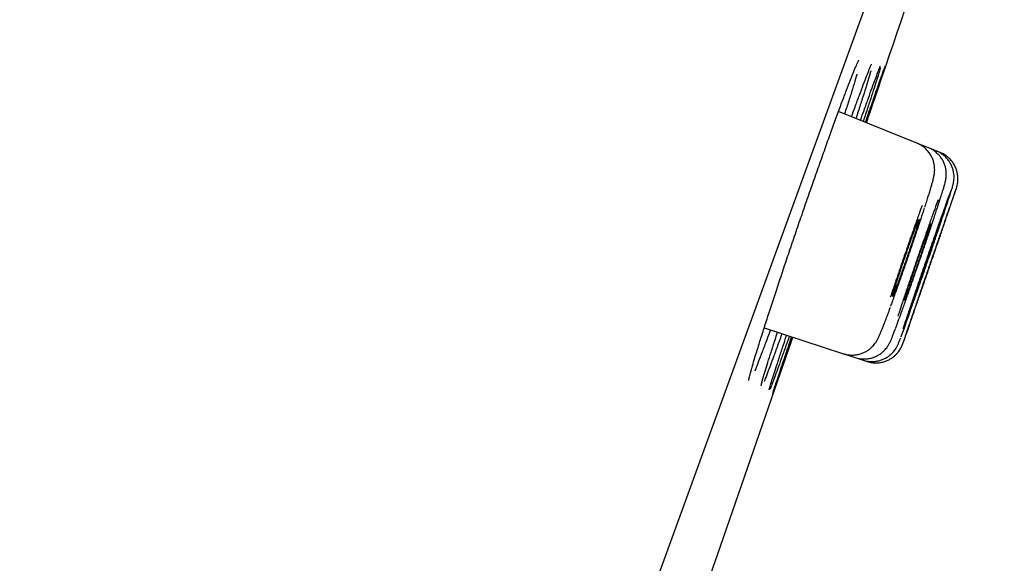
# Model space of a CAD drawing. Header units: millimetres. Extents: x 8 to 1095, y 12 to 2372.
# Tile 87 of 89: x 1043 to 1057, y 2270 to 2278. Entities that reach past the tile are written whole.
import ezdxf

# ---------------------------------------------------------------- set-up
doc = ezdxf.new("R2010")
doc.units = ezdxf.units.MM

msp = doc.modelspace()

# ---------------------------------------------------------------- linework, layer by layer
at = {"color": 7, "linetype": 'Continuous', "lineweight": 30}
for p, q in [((1064.775, 2303.877), (1029.462, 2206.854)), ((1056.148, 2276.239), (1055.04, 2276.686)), ((1056.313, 2276.173), (1056.148, 2276.239)), ((1056.422, 2276.128), (1056.313, 2276.173)), ((1056.477, 2276.106), (1056.422, 2276.128)), ((1053.989, 2273.628), (1055.108, 2273.264)), ((1055.108, 2273.264), (1055.277, 2273.209)), ((1055.277, 2273.209), (1055.39, 2273.173)), ((1055.39, 2273.173), (1055.446, 2273.155))]:
    msp.add_line(p, q, dxfattribs=at)
at = {"color": 7, "linetype": 'Continuous', "lineweight": 30, "flags": 128}
msp.add_lwpolyline([(1052.619, 2268.395), (1053.328, 2270.425), (1054.393, 2273.497)], dxfattribs=at)
at = {"color": 7, "linetype": 'Continuous', "lineweight": 30}
for centre, radius, start, end in [((1396.65, 2127.748), 395.3, 152.54464, 170.40141), ((-80.265, 2665.302), 1200.4, 341.102788, 341.360113)]:
    msp.add_arc(centre, radius, start, end, dxfattribs=at)
for points, knots in [([(1055.275, 2277.296), (1055.28, 2277.31), (1055.293, 2277.339), (1055.307, 2277.37), (1055.317, 2277.393), (1055.323, 2277.404), (1055.326, 2277.409), (1055.325, 2277.408), (1055.325, 2277.408)], [0, 0, 0, 0, 0.222621, 0.46144, 0.666298, 0.846477, 0.992487, 1, 1, 1, 1]), ([(1053.903, 2273.354), (1053.921, 2273.412), (1053.957, 2273.527), (1054.02, 2273.726), (1054.09, 2273.941), (1054.166, 2274.172), (1054.247, 2274.415), (1054.331, 2274.667), (1054.419, 2274.925), (1054.508, 2275.186), (1054.598, 2275.447), (1054.688, 2275.703), (1054.776, 2275.952), (1054.861, 2276.192), (1054.942, 2276.418), (1055.019, 2276.627), (1055.089, 2276.819), (1055.153, 2276.989), (1055.209, 2277.134), (1055.252, 2277.241), (1055.271, 2277.288), (1055.278, 2277.305)], [0, 0, 0, 0, 0.053858, 0.107887, 0.161744, 0.215602, 0.269632, 0.32349, 0.377335, 0.431352, 0.485197, 0.539017, 0.593009, 0.646829, 0.700628, 0.754598, 0.808397, 0.862187, 0.916148, 0.969939, 1, 1, 1, 1]), ([(1055.224, 2276.612), (1055.241, 2276.658), (1055.281, 2276.768), (1055.336, 2276.92), (1055.392, 2277.068), (1055.438, 2277.189), (1055.472, 2277.275), (1055.486, 2277.309), (1055.491, 2277.321)], [0, 0, 0, 0, 0.13235, 0.320805, 0.50986, 0.698315, 0.886769, 1, 1, 1, 1]), ([(1055.497, 2277.26), (1055.497, 2277.258), (1055.489, 2277.23), (1055.465, 2277.151), (1055.426, 2277.023), (1055.376, 2276.866), (1055.329, 2276.72), (1055.297, 2276.62), (1055.286, 2276.587)], [0, 0, 0, 0, 0.021392, 0.239463, 0.456842, 0.674282, 0.892416, 1, 1, 1, 1]), ([(1055.351, 2276.561), (1055.368, 2276.608), (1055.408, 2276.721), (1055.463, 2276.875), (1055.516, 2277.023), (1055.562, 2277.147), (1055.597, 2277.242), (1055.619, 2277.3), (1055.626, 2277.316), (1055.628, 2277.32)], [0, 0, 0, 0, 0.119507, 0.284255, 0.449529, 0.614276, 0.779008, 0.944264, 1, 1, 1, 1]), ([(1055.632, 2277.301), (1055.632, 2277.298), (1055.627, 2277.28), (1055.607, 2277.218), (1055.575, 2277.116), (1055.533, 2276.986), (1055.482, 2276.83), (1055.434, 2276.683), (1055.4, 2276.581), (1055.388, 2276.546)], [0, 0, 0, 0, 0.037608, 0.211525, 0.385996, 0.559914, 0.733868, 0.908377, 1, 1, 1, 1]), ([(1055.421, 2276.533), (1055.437, 2276.581), (1055.477, 2276.695), (1055.531, 2276.851), (1055.583, 2277), (1055.627, 2277.124), (1055.661, 2277.221), (1055.686, 2277.289), (1055.699, 2277.326), (1055.701, 2277.329), (1055.701, 2277.33)], [0, 0, 0, 0, 0.104178, 0.244588, 0.385446, 0.525855, 0.666244, 0.80708, 0.947468, 1, 1, 1, 1]), ([(1055.701, 2277.326), (1055.7, 2277.324), (1055.699, 2277.317), (1055.685, 2277.276), (1055.661, 2277.201), (1055.626, 2277.098), (1055.582, 2276.969), (1055.53, 2276.813), (1055.48, 2276.666), (1055.445, 2276.564), (1055.433, 2276.528)], [0, 0, 0, 0, 0.053257, 0.19793, 0.342608, 0.487746, 0.632424, 0.777119, 0.922275, 1, 1, 1, 1]), ([(1055.488, 2277.312), (1055.491, 2277.32), (1055.498, 2277.336), (1055.504, 2277.349), (1055.507, 2277.355), (1055.506, 2277.354), (1055.506, 2277.354)], [0, 0, 0, 0, 0.361393, 0.687256, 0.949105, 1, 1, 1, 1]), ([(1055.624, 2277.31), (1055.626, 2277.313), (1055.629, 2277.321), (1055.631, 2277.326), (1055.631, 2277.325), (1055.631, 2277.325)], [0, 0, 0, 0, 0.342624, 0.84436, 1, 1, 1, 1]), ([(1055.299, 2277.213), (1055.299, 2277.212), (1055.288, 2277.175), (1055.26, 2277.08), (1055.213, 2276.925), (1055.167, 2276.781), (1055.136, 2276.683), (1055.126, 2276.652)], [0, 0, 0, 0, 0.014298, 0.298801, 0.583397, 0.868902, 1, 1, 1, 1]), ([(1056.261, 2275.338), (1056.265, 2275.352), (1056.279, 2275.392), (1056.298, 2275.454), (1056.32, 2275.523), (1056.338, 2275.584), (1056.354, 2275.638), (1056.368, 2275.687), (1056.379, 2275.726), (1056.386, 2275.758), (1056.391, 2275.783), (1056.395, 2275.807), (1056.398, 2275.832), (1056.399, 2275.862), (1056.398, 2275.899), (1056.392, 2275.941), (1056.381, 2275.988), (1056.361, 2276.038), (1056.335, 2276.086), (1056.3, 2276.131), (1056.259, 2276.172), (1056.212, 2276.207), (1056.174, 2276.229), (1056.151, 2276.237), (1056.147, 2276.238)], [0, 0, 0, 0, 0.036953, 0.110474, 0.184214, 0.258256, 0.332547, 0.408764, 0.490285, 0.548891, 0.591392, 0.618926, 0.644707, 0.669997, 0.696716, 0.727232, 0.761191, 0.797193, 0.834627, 0.873053, 0.912103, 0.951527, 0.991164, 1, 1, 1, 1]), ([(1056.496, 2275.51), (1056.5, 2275.522), (1056.51, 2275.554), (1056.523, 2275.596), (1056.536, 2275.639), (1056.545, 2275.673), (1056.551, 2275.7), (1056.556, 2275.724), (1056.56, 2275.746), (1056.562, 2275.772), (1056.563, 2275.805), (1056.561, 2275.845), (1056.554, 2275.891), (1056.539, 2275.939), (1056.518, 2275.989), (1056.488, 2276.036), (1056.451, 2276.08), (1056.408, 2276.119), (1056.361, 2276.15), (1056.328, 2276.165), (1056.312, 2276.172)], [0, 0, 0, 0, 0.062969, 0.159986, 0.26067, 0.369685, 0.443344, 0.485432, 0.515837, 0.545734, 0.577189, 0.614211, 0.656764, 0.702423, 0.750441, 0.800232, 0.851166, 0.902797, 0.954839, 1, 1, 1, 1]), ([(1056.632, 2275.559), (1056.634, 2275.566), (1056.641, 2275.587), (1056.649, 2275.614), (1056.655, 2275.636), (1056.66, 2275.656), (1056.664, 2275.671), (1056.667, 2275.689), (1056.671, 2275.713), (1056.673, 2275.744), (1056.673, 2275.782), (1056.667, 2275.827), (1056.656, 2275.875), (1056.637, 2275.924), (1056.611, 2275.972), (1056.577, 2276.018), (1056.536, 2276.059), (1056.489, 2276.094), (1056.451, 2276.117), (1056.427, 2276.125), (1056.422, 2276.127)], [0, 0, 0, 0, 0.057113, 0.179432, 0.29599, 0.341842, 0.377492, 0.408487, 0.438948, 0.473421, 0.516488, 0.565821, 0.618614, 0.675081, 0.734264, 0.795167, 0.857116, 0.919689, 0.982619, 1, 1, 1, 1]), ([(1056.704, 2275.597), (1056.704, 2275.599), (1056.707, 2275.606), (1056.709, 2275.613), (1056.712, 2275.623), (1056.715, 2275.634), (1056.718, 2275.649), (1056.723, 2275.67), (1056.726, 2275.698), (1056.728, 2275.736), (1056.726, 2275.78), (1056.717, 2275.829), (1056.702, 2275.878), (1056.68, 2275.927), (1056.65, 2275.974), (1056.612, 2276.018), (1056.568, 2276.056), (1056.523, 2276.086), (1056.491, 2276.099), (1056.477, 2276.105)], [0, 0, 0, 0, 0.036369, 0.125367, 0.169129, 0.201217, 0.227424, 0.257213, 0.297329, 0.346395, 0.410834, 0.479817, 0.548606, 0.622712, 0.699653, 0.77832, 0.858021, 0.93833, 1, 1, 1, 1]), ([(1055.955, 2273.424), (1055.956, 2273.426), (1055.96, 2273.436), (1055.977, 2273.485), (1056.007, 2273.569), (1056.046, 2273.682), (1056.093, 2273.818), (1056.147, 2273.973), (1056.206, 2274.143), (1056.268, 2274.324), (1056.332, 2274.509), (1056.396, 2274.695), (1056.458, 2274.875), (1056.516, 2275.045), (1056.569, 2275.199), (1056.615, 2275.333), (1056.653, 2275.445), (1056.681, 2275.528), (1056.697, 2275.576), (1056.7, 2275.585), (1056.7, 2275.587)], [0, 0, 0, 0, 0.020035, 0.080034, 0.140034, 0.200035, 0.260035, 0.320041, 0.380047, 0.440062, 0.500077, 0.5601, 0.620123, 0.68015, 0.740176, 0.8002, 0.860225, 0.920242, 0.980258, 1, 1, 1, 1]), ([(1056.626, 2275.567), (1056.62, 2275.551), (1056.606, 2275.514), (1056.573, 2275.422), (1056.53, 2275.302), (1056.479, 2275.158), (1056.422, 2274.997), (1056.361, 2274.822), (1056.297, 2274.638), (1056.233, 2274.452), (1056.17, 2274.267), (1056.109, 2274.09), (1056.061, 2273.946), (1056.022, 2273.832), (1056.004, 2273.776), (1055.994, 2273.748)], [0, 0, 0, 0, 0.064815, 0.147932, 0.231048, 0.314161, 0.397274, 0.480395, 0.563516, 0.646652, 0.729788, 0.81294, 0.896092, 0.948046, 1, 1, 1, 1]), ([(1056.702, 2275.595), (1056.698, 2275.585), (1056.691, 2275.564), (1056.666, 2275.496), (1056.633, 2275.4), (1056.59, 2275.279), (1056.54, 2275.135), (1056.485, 2274.974), (1056.424, 2274.799), (1056.361, 2274.616), (1056.297, 2274.43), (1056.233, 2274.246), (1056.173, 2274.069), (1056.123, 2273.925), (1056.085, 2273.812), (1056.065, 2273.756), (1056.056, 2273.727)], [0, 0, 0, 0, 0.070984, 0.14681, 0.222633, 0.298457, 0.374286, 0.450116, 0.525955, 0.601795, 0.677646, 0.753497, 0.829354, 0.905212, 0.952606, 1, 1, 1, 1]), ([(1055.847, 2273.626), (1055.848, 2273.627), (1055.859, 2273.657), (1055.889, 2273.739), (1055.938, 2273.873), (1055.994, 2274.029), (1056.054, 2274.2), (1056.117, 2274.382), (1056.182, 2274.568), (1056.246, 2274.755), (1056.307, 2274.936), (1056.365, 2275.107), (1056.416, 2275.262), (1056.461, 2275.399), (1056.483, 2275.469), (1056.495, 2275.505)], [0, 0, 0, 0, 0.002497, 0.085607, 0.168718, 0.251817, 0.334916, 0.418021, 0.501125, 0.584249, 0.667372, 0.75052, 0.833667, 0.916834, 1, 1, 1, 1]), ([(1056.447, 2275.437), (1056.436, 2275.406), (1056.41, 2275.337), (1056.361, 2275.2), (1056.304, 2275.039), (1056.242, 2274.863), (1056.178, 2274.68), (1056.113, 2274.492), (1056.05, 2274.307), (1055.99, 2274.129), (1055.941, 2273.985), (1055.905, 2273.873), (1055.887, 2273.819), (1055.878, 2273.793)], [0, 0, 0, 0, 0.079034, 0.17918, 0.279327, 0.379473, 0.479619, 0.579784, 0.679949, 0.780142, 0.880335, 0.942934, 1, 1, 1, 1]), ([(1055.923, 2273.501), (1055.923, 2273.503), (1055.931, 2273.523), (1055.955, 2273.589), (1055.995, 2273.699), (1056.043, 2273.835), (1056.098, 2273.991), (1056.158, 2274.161), (1056.221, 2274.342), (1056.285, 2274.528), (1056.349, 2274.714), (1056.41, 2274.894), (1056.468, 2275.064), (1056.52, 2275.219), (1056.565, 2275.355), (1056.601, 2275.464), (1056.622, 2275.529), (1056.628, 2275.548), (1056.629, 2275.549)], [0, 0, 0, 0, 0.007729, 0.078252, 0.148766, 0.21928, 0.289795, 0.36031, 0.430834, 0.501357, 0.571895, 0.642432, 0.712982, 0.783532, 0.854087, 0.924643, 0.995195, 1, 1, 1, 1]), ([(1056.222, 2275.357), (1056.21, 2275.325), (1056.181, 2275.247), (1056.129, 2275.1), (1056.066, 2274.924), (1056.002, 2274.739), (1055.937, 2274.551), (1055.874, 2274.365), (1055.818, 2274.199), (1055.786, 2274.103), (1055.772, 2274.061)], [0, 0, 0, 0, 0.0897016, 0.2241432, 0.3585667, 0.4929904, 0.6274341, 0.7618781, 0.8963715, 1, 1, 1, 1]), ([(1055.778, 2273.934), (1055.778, 2273.934), (1055.795, 2273.98), (1055.835, 2274.091), (1055.895, 2274.261), (1055.959, 2274.443), (1056.024, 2274.631), (1056.088, 2274.818), (1056.15, 2275.001), (1056.206, 2275.17), (1056.242, 2275.28), (1056.257, 2275.326), (1056.257, 2275.327)], [0, 0, 0, 0, 0.001671, 0.126099, 0.250528, 0.37495, 0.499373, 0.623824, 0.748276, 0.872778, 0.99728, 1, 1, 1, 1]), ([(1056.12, 2274.96), (1056.127, 2274.983), (1056.142, 2275.029), (1056.159, 2275.083), (1056.171, 2275.126), (1056.178, 2275.154), (1056.18, 2275.166), (1056.177, 2275.163), (1056.168, 2275.145), (1056.154, 2275.112), (1056.136, 2275.064), (1056.113, 2275.005), (1056.087, 2274.933), (1056.058, 2274.854), (1056.028, 2274.767), (1055.996, 2274.677), (1055.964, 2274.584), (1055.933, 2274.493), (1055.904, 2274.405), (1055.877, 2274.324), (1055.853, 2274.25), (1055.833, 2274.188), (1055.818, 2274.137), (1055.807, 2274.1), (1055.802, 2274.078), (1055.802, 2274.071), (1055.808, 2274.08), (1055.819, 2274.104), (1055.834, 2274.143), (1055.854, 2274.195), (1055.878, 2274.259), (1055.905, 2274.333), (1055.935, 2274.416), (1055.966, 2274.504), (1055.998, 2274.596), (1056.029, 2274.688), (1056.06, 2274.779), (1056.091, 2274.872), (1056.11, 2274.929), (1056.12, 2274.96)], [0, 0, 0, 0, 0.02648, 0.053729, 0.080209, 0.107458, 0.133937, 0.161184, 0.187655, 0.214894, 0.241354, 0.268581, 0.295031, 0.322249, 0.348696, 0.375909, 0.40236, 0.429577, 0.456038, 0.483265, 0.509737, 0.536976, 0.563456, 0.590703, 0.617183, 0.644432, 0.670906, 0.698148, 0.724611, 0.751843, 0.778295, 0.805515, 0.831962, 0.859176, 0.885625, 0.91284, 0.939298, 0.966521, 1, 1, 1, 1]), ([(1056.282, 2274.895), (1056.29, 2274.918), (1056.305, 2274.964), (1056.322, 2275.019), (1056.335, 2275.061), (1056.343, 2275.089), (1056.346, 2275.102), (1056.343, 2275.1), (1056.335, 2275.082), (1056.322, 2275.05), (1056.305, 2275.003), (1056.283, 2274.944), (1056.258, 2274.873), (1056.23, 2274.794), (1056.199, 2274.708), (1056.168, 2274.619), (1056.136, 2274.526), (1056.105, 2274.436), (1056.076, 2274.348), (1056.049, 2274.267), (1056.024, 2274.193), (1056.004, 2274.131), (1055.988, 2274.08), (1055.977, 2274.043), (1055.971, 2274.02), (1055.97, 2274.013), (1055.975, 2274.022), (1055.984, 2274.045), (1055.999, 2274.083), (1056.018, 2274.135), (1056.042, 2274.198), (1056.068, 2274.272), (1056.097, 2274.354), (1056.128, 2274.441), (1056.16, 2274.533), (1056.191, 2274.624), (1056.222, 2274.714), (1056.253, 2274.808), (1056.272, 2274.864), (1056.282, 2274.895)], [0, 0, 0, 0, 0.026475, 0.053717, 0.080192, 0.107434, 0.133906, 0.161146, 0.187611, 0.214844, 0.241302, 0.268527, 0.29498, 0.3222, 0.348653, 0.375873, 0.402331, 0.429555, 0.456021, 0.483253, 0.509725, 0.536965, 0.56344, 0.590683, 0.617157, 0.644398, 0.670866, 0.698101, 0.724561, 0.751789, 0.778243, 0.805464, 0.831916, 0.859136, 0.885591, 0.912814, 0.939277, 0.966507, 1, 1, 1, 1]), ([(1056.455, 2275.057), (1056.454, 2275.057), (1056.454, 2275.056), (1056.447, 2275.038), (1056.434, 2275.005), (1056.417, 2274.958), (1056.396, 2274.899), (1056.371, 2274.828), (1056.343, 2274.749), (1056.313, 2274.663), (1056.282, 2274.573), (1056.25, 2274.482), (1056.219, 2274.392), (1056.19, 2274.304), (1056.162, 2274.224), (1056.138, 2274.151), (1056.118, 2274.089), (1056.101, 2274.039), (1056.09, 2274.003), (1056.083, 2273.981), (1056.083, 2273.979), (1056.083, 2273.978)], [0, 0, 0, 0, 0.0395786, 0.0924919, 0.1469401, 0.1998457, 0.2542857, 0.3071895, 0.3616273, 0.4145363, 0.468979, 0.5218976, 0.5763502, 0.6292788, 0.6837419, 0.7366763, 0.7911459, 0.8440796, 0.8985488, 0.9514755, 1, 1, 1, 1]), ([(1056.51, 2275.036), (1056.51, 2275.035), (1056.51, 2275.035), (1056.503, 2275.017), (1056.491, 2274.984), (1056.475, 2274.937), (1056.454, 2274.878), (1056.43, 2274.807), (1056.402, 2274.728), (1056.373, 2274.642), (1056.342, 2274.553), (1056.31, 2274.461), (1056.279, 2274.371), (1056.249, 2274.284), (1056.222, 2274.204), (1056.197, 2274.131), (1056.176, 2274.07), (1056.159, 2274.02), (1056.147, 2273.984), (1056.14, 2273.962), (1056.139, 2273.96), (1056.139, 2273.959)], [0, 0, 0, 0, 0.038849, 0.091761, 0.146209, 0.199121, 0.253566, 0.306482, 0.360932, 0.413855, 0.468312, 0.521242, 0.575708, 0.628643, 0.683113, 0.736047, 0.790517, 0.843446, 0.897911, 0.950832, 1, 1, 1, 1]), ([(1055.109, 2273.266), (1055.122, 2273.261), (1055.155, 2273.251), (1055.209, 2273.245), (1055.267, 2273.245), (1055.321, 2273.254), (1055.372, 2273.269), (1055.418, 2273.29), (1055.458, 2273.314), (1055.493, 2273.341), (1055.522, 2273.369), (1055.545, 2273.395), (1055.563, 2273.418), (1055.577, 2273.439), (1055.588, 2273.458), (1055.598, 2273.477), (1055.609, 2273.499), (1055.622, 2273.529), (1055.638, 2273.568), (1055.659, 2273.618), (1055.681, 2273.675), (1055.706, 2273.739), (1055.732, 2273.81), (1055.755, 2273.871), (1055.769, 2273.91), (1055.774, 2273.922)], [0, 0, 0, 0, 0.028649, 0.06803, 0.105718, 0.141869, 0.176546, 0.209738, 0.241344, 0.271124, 0.298625, 0.323456, 0.346172, 0.368584, 0.392769, 0.421335, 0.458869, 0.515992, 0.596092, 0.670007, 0.748344, 0.823401, 0.896805, 0.968954, 1, 1, 1, 1]), ([(1055.994, 2273.748), (1055.98, 2273.704), (1055.962, 2273.652), (1055.951, 2273.616), (1055.949, 2273.61)], [0, 0, 0, 0, 0.843761, 1, 1, 1, 1]), ([(1055.277, 2273.21), (1055.296, 2273.205), (1055.334, 2273.194), (1055.392, 2273.189), (1055.449, 2273.192), (1055.503, 2273.202), (1055.552, 2273.219), (1055.597, 2273.241), (1055.637, 2273.266), (1055.671, 2273.294), (1055.698, 2273.322), (1055.72, 2273.348), (1055.737, 2273.371), (1055.749, 2273.391), (1055.758, 2273.409), (1055.767, 2273.425), (1055.775, 2273.442), (1055.786, 2273.468), (1055.799, 2273.501), (1055.818, 2273.548), (1055.832, 2273.585), (1055.842, 2273.611), (1055.844, 2273.616)], [0, 0, 0, 0, 0.0517957, 0.103915, 0.1538205, 0.2016806, 0.2475516, 0.2913963, 0.3330673, 0.3722331, 0.4082271, 0.4401756, 0.4683134, 0.4949214, 0.5231738, 0.5559376, 0.5985787, 0.6615128, 0.7750347, 0.8728872, 0.9768229, 1, 1, 1, 1]), ([(1056.056, 2273.727), (1056.042, 2273.686), (1056.013, 2273.603), (1055.982, 2273.509), (1055.96, 2273.443), (1055.954, 2273.424), (1055.951, 2273.415)], [0, 0, 0, 0, 0.257318, 0.514636, 0.771955, 1, 1, 1, 1]), ([(1054.077, 2273.599), (1054.059, 2273.552), (1054.018, 2273.44), (1053.96, 2273.288), (1053.905, 2273.144), (1053.871, 2273.057), (1053.858, 2273.026), (1053.857, 2273.025)], [0, 0, 0, 0, 0.19582, 0.462051, 0.727436, 0.992836, 1, 1, 1, 1]), ([(1054.24, 2273.546), (1054.222, 2273.497), (1054.181, 2273.384), (1054.125, 2273.23), (1054.07, 2273.083), (1054.025, 2272.965), (1053.998, 2272.896), (1053.988, 2272.873), (1053.988, 2272.873)], [0, 0, 0, 0, 0.159296, 0.369477, 0.578991, 0.78849, 0.998658, 1, 1, 1, 1]), ([(1054.345, 2273.512), (1054.327, 2273.462), (1054.286, 2273.346), (1054.23, 2273.191), (1054.177, 2273.043), (1054.132, 2272.922), (1054.098, 2272.829), (1054.078, 2272.777), (1054.072, 2272.764), (1054.072, 2272.763)], [0, 0, 0, 0, 0.133315, 0.304991, 0.476121, 0.647228, 0.81888, 0.989987, 1, 1, 1, 1]), ([(1054.087, 2273.286), (1054.105, 2273.343), (1054.132, 2273.429), (1054.166, 2273.531), (1054.177, 2273.567)], [0, 0, 0, 0, 0.652811, 1, 1, 1, 1]), ([(1054.391, 2273.497), (1054.373, 2273.446), (1054.333, 2273.329), (1054.278, 2273.172), (1054.226, 2273.024), (1054.183, 2272.903), (1054.149, 2272.807), (1054.126, 2272.741), (1054.114, 2272.708), (1054.112, 2272.705), (1054.112, 2272.704)], [0, 0, 0, 0, 0.113532, 0.257492, 0.400995, 0.544475, 0.688413, 0.831892, 0.975357, 1, 1, 1, 1]), ([(1054.212, 2273.238), (1054.231, 2273.294), (1054.26, 2273.382), (1054.294, 2273.487), (1054.307, 2273.525)], [0, 0, 0, 0, 0.637494, 1, 1, 1, 1]), ([(1054.28, 2273.212), (1054.299, 2273.268), (1054.329, 2273.357), (1054.365, 2273.463), (1054.378, 2273.501)], [0, 0, 0, 0, 0.631402, 1, 1, 1, 1]), ([(1055.39, 2273.174), (1055.391, 2273.173), (1055.411, 2273.165), (1055.453, 2273.157), (1055.512, 2273.152), (1055.568, 2273.156), (1055.621, 2273.167), (1055.67, 2273.185), (1055.715, 2273.207), (1055.754, 2273.233), (1055.787, 2273.261), (1055.815, 2273.29), (1055.837, 2273.317), (1055.853, 2273.341), (1055.864, 2273.361), (1055.872, 2273.376), (1055.879, 2273.39), (1055.885, 2273.403), (1055.891, 2273.419), (1055.9, 2273.44), (1055.909, 2273.464), (1055.917, 2273.485), (1055.919, 2273.491)], [0, 0, 0, 0, 0.004432, 0.069457, 0.131486, 0.190887, 0.24784, 0.302396, 0.354505, 0.404002, 0.450559, 0.493517, 0.531605, 0.56369, 0.591375, 0.618575, 0.648995, 0.687117, 0.741152, 0.831888, 0.949304, 1, 1, 1, 1]), ([(1053.824, 2273.092), (1053.835, 2273.129), (1053.857, 2273.206), (1053.887, 2273.304), (1053.903, 2273.354)], [0, 0, 0, 0, 0.486774, 1, 1, 1, 1]), ([(1055.446, 2273.156), (1055.458, 2273.152), (1055.489, 2273.142), (1055.541, 2273.135), (1055.599, 2273.135), (1055.653, 2273.143), (1055.704, 2273.158), (1055.751, 2273.178), (1055.792, 2273.202), (1055.829, 2273.23), (1055.859, 2273.259), (1055.885, 2273.288), (1055.905, 2273.316), (1055.919, 2273.34), (1055.929, 2273.359), (1055.935, 2273.373), (1055.939, 2273.382), (1055.943, 2273.391), (1055.946, 2273.399), (1055.948, 2273.405), (1055.95, 2273.411), (1055.951, 2273.414)], [0, 0, 0, 0, 0.050057, 0.130215, 0.20686, 0.280317, 0.350719, 0.418061, 0.482219, 0.54294, 0.599817, 0.652183, 0.698786, 0.737102, 0.765898, 0.789872, 0.814248, 0.845276, 0.889353, 0.962131, 1, 1, 1, 1]), ([(1053.958, 2272.865), (1053.962, 2272.88), (1053.973, 2272.92), (1054.001, 2273.013), (1054.039, 2273.137), (1054.071, 2273.237), (1054.087, 2273.286)], [0, 0, 0, 0, 0.1754917, 0.4622909, 0.7311454, 1, 1, 1, 1]), ([(1054.061, 2272.761), (1054.063, 2272.77), (1054.069, 2272.793), (1054.091, 2272.863), (1054.123, 2272.965), (1054.163, 2273.089), (1054.196, 2273.188), (1054.212, 2273.238)], [0, 0, 0, 0, 0.123261, 0.350095, 0.576208, 0.788104, 1, 1, 1, 1]), ([(1054.11, 2272.704), (1054.111, 2272.707), (1054.114, 2272.715), (1054.129, 2272.761), (1054.154, 2272.838), (1054.188, 2272.941), (1054.23, 2273.064), (1054.263, 2273.163), (1054.28, 2273.212)], [0, 0, 0, 0, 0.113741, 0.295462, 0.477762, 0.659483, 0.829741, 1, 1, 1, 1]), ([(1053.771, 2272.887), (1053.771, 2272.887), (1053.771, 2272.887), (1053.772, 2272.896), (1053.776, 2272.913), (1053.782, 2272.94), (1053.792, 2272.978), (1053.803, 2273.018), (1053.811, 2273.048), (1053.815, 2273.059)], [0, 0, 0, 0, 0.074887, 0.197583, 0.34523, 0.513922, 0.697179, 0.889003, 1, 1, 1, 1]), ([(1053.815, 2273.059), (1053.818, 2273.072), (1053.822, 2273.085), (1053.827, 2273.1), (1053.827, 2273.101)], [0, 0, 0, 0, 0.993856, 1, 1, 1, 1]), ([(1053.945, 2272.811), (1053.945, 2272.812), (1053.945, 2272.813), (1053.947, 2272.822), (1053.952, 2272.841), (1053.956, 2272.859), (1053.96, 2272.873), (1053.961, 2272.875)], [0, 0, 0, 0, 0.155558, 0.376876, 0.64524, 0.95076, 1, 1, 1, 1]), ([(1054.059, 2272.753), (1054.059, 2272.753), (1054.059, 2272.753), (1054.06, 2272.759), (1054.063, 2272.768), (1054.064, 2272.771)], [0, 0, 0, 0, 0.202162, 0.619644, 1, 1, 1, 1])]:
    msp.add_open_spline(points, degree=3, knots=knots, dxfattribs=at)

doc.saveas('drawing.dxf')
